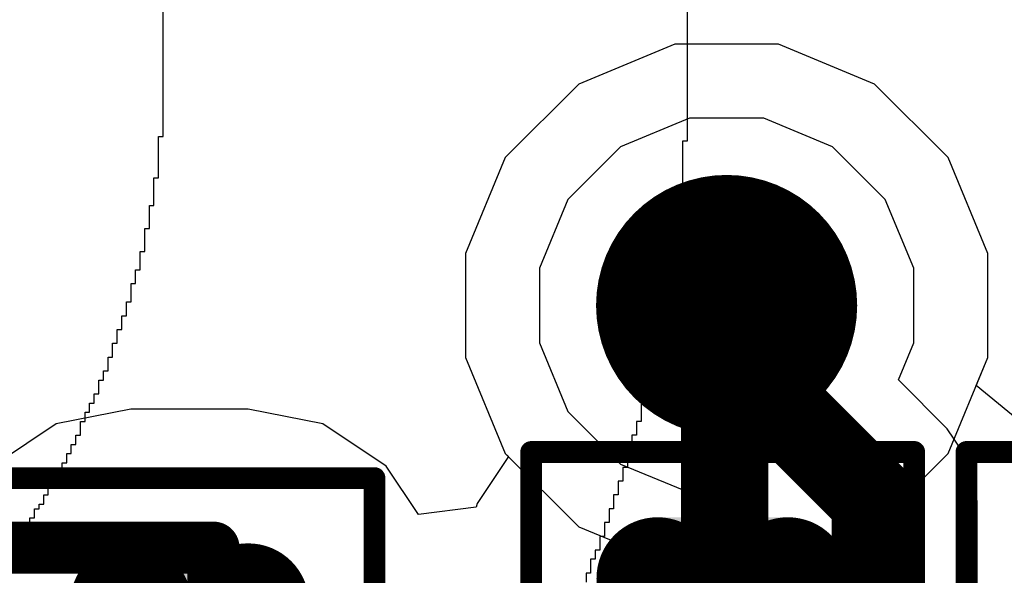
# Model space of a CAD drawing. Header units: millimetres. Extents: x -0.08 to 3.17, y -0.08 to 4.88.
# Tile 82 of 256: x 1.7671 to 1.8562, y 1.7371 to 1.7873. Entities that reach past the tile are written whole.
import ezdxf

# ---------------------------------------------------------------- set-up
doc = ezdxf.new("R2010")
doc.units = ezdxf.units.MM
doc.header["$MEASUREMENT"] = 0
for name, color, linetype in [('BottomLayer', 5, 'Continuous'), ('BottomOverlay', 54, 'Continuous'), ('Mechanical13', 56, 'Continuous'), ('Mechanical15', 56, 'Continuous'), ('MidLayer1', 16, 'Continuous'), ('MidLayer2', 76, 'Continuous'), ('MultiLayer', 9, 'Continuous'), ('TopLayer', 1, 'Continuous'), ('TopPaste', 8, 'Continuous'), ('TopSolder', 216, 'Continuous'), ('ViaHoleLayer', 16, 'Continuous')]:
    doc.layers.add(name, color=color, linetype=linetype)

# ---------------------------------------------------------------- blocks, each defined once
blk = doc.blocks.new('CAP_0402_486')
at = {"layer": 'Mechanical13', "const_width": 0.004724}
for points in [[(-0.020866, 0.011024), (0.020866, 0.011024)], [(-0.020866, 0.011024), (-0.020866, -0.011024)], [(0.020866, 0.011024), (0.020866, -0.011024)], [(-0.020866, -0.011024), (0.020866, -0.011024)]]:
    blk.add_lwpolyline(points, dxfattribs=at)
at = {"layer": 'Mechanical13', "const_width": 0.002362}
for points in [[(-0.022047, 0.011024, 1), (-0.019685, 0.011024, 1)], [(-0.022047, 0.011024, 1), (-0.019685, 0.011024, 1)], [(0.019685, 0.011024, 1), (0.022047, 0.011024, 1)], [(0.019685, 0.011024, 1), (0.022047, 0.011024, 1)], [(-0.022047, -0.011024, 1), (-0.019685, -0.011024, 1)], [(-0.022047, -0.011024, 1), (-0.019685, -0.011024, 1)], [(0.019685, -0.011024, 1), (0.022047, -0.011024, 1)], [(0.019685, -0.011024, 1), (0.022047, -0.011024, 1)]]:
    blk.add_lwpolyline(points, format="xyb", close=True, dxfattribs=at)
at = {"layer": 'Mechanical15', "const_width": 0.001969}
for points in [[(-0.035433, 0.017323), (0.035433, 0.017323)], [(-0.035433, 0.017323), (-0.035433, -0.017323)], [(0.035433, 0.017323), (0.035433, -0.017323)], [(0, 0.008661), (0, -0.008661)], [(-0.008661, 0), (0.008661, 0)], [(-0.035433, -0.017323), (0.035433, -0.017323)]]:
    blk.add_lwpolyline(points, dxfattribs=at)
at = {"layer": 'Mechanical15'}
for points, const_width in [([(-0.035925, 0.017323, 1), (-0.034941, 0.017323, 1)], 0.000984), ([(-0.035925, 0.017323, 1), (-0.034941, 0.017323, 1)], 0.000984), ([(0.034941, 0.017323, 1), (0.035925, 0.017323, 1)], 0.000984), ([(0.034941, 0.017323, 1), (0.035925, 0.017323, 1)], 0.000984), ([(-0.000492, 0.008661, 1), (0.000492, 0.008661, 1)], 0.000984), ([(0.006496, 0, 1), (-0.006496, 0, 1)], 0.001969), ([(-0.009154, 0, 1), (-0.008169, 0, 1)], 0.000984), ([(-0.006988, 0, 1), (-0.006004, 0, 1)], 0.000984), ([(0.006004, 0, 1), (0.006988, 0, 1)], 0.000984), ([(0.008169, 0, 1), (0.009154, 0, 1)], 0.000984), ([(-0.000492, -0.008661, 1), (0.000492, -0.008661, 1)], 0.000984), ([(-0.035925, -0.017323, 1), (-0.034941, -0.017323, 1)], 0.000984), ([(-0.035925, -0.017323, 1), (-0.034941, -0.017323, 1)], 0.000984), ([(0.034941, -0.017323, 1), (0.035925, -0.017323, 1)], 0.000984), ([(0.034941, -0.017323, 1), (0.035925, -0.017323, 1)], 0.000984)]:
    blk.add_lwpolyline(points, format="xyb", close=True, dxfattribs=dict(at, const_width=const_width))
at = {"layer": 'TopLayer', "const_width": 0.005937}
for points in [[(-0.026559, 0.00548, 1), (-0.020622, 0.00548, 1)], [(-0.01363, 0.00548, 1), (-0.007693, 0.00548, 1)], [(0.007693, 0.00548, 1), (0.01363, 0.00548, 1)], [(0.020622, 0.00548, 1), (0.026559, 0.00548, 1)], [(-0.026559, -0.00548, 1), (-0.020622, -0.00548, 1)], [(-0.01363, -0.00548, 1), (-0.007693, -0.00548, 1)], [(0.007693, -0.00548, 1), (0.01363, -0.00548, 1)], [(0.020622, -0.00548, 1), (0.026559, -0.00548, 1)]]:
    blk.add_lwpolyline(points, format="xyb", close=True, dxfattribs=at)
at = {"layer": 'TopLayer'}
for points in [[(-0.010662, 0.011417), (-0.023591, 0.011417), (-0.010662, -0.011417), (-0.023591, -0.011417)], [(0.010662, -0.011417), (0.023591, -0.011417), (0.010662, 0.011417), (0.023591, 0.011417)], [(-0.004725, 0.00548), (-0.029528, 0.00548), (-0.004725, -0.00548), (-0.029528, -0.00548)], [(0.004725, -0.00548), (0.029528, -0.00548), (0.004725, 0.00548), (0.029528, 0.00548)]]:
    blk.add_solid(points, dxfattribs=at)
at = {"layer": 'TopPaste', "const_width": 0.005937}
for points in [[(-0.026559, 0.00548, 1), (-0.020622, 0.00548, 1)], [(-0.01363, 0.00548, 1), (-0.007693, 0.00548, 1)], [(0.007693, 0.00548, 1), (0.01363, 0.00548, 1)], [(0.020622, 0.00548, 1), (0.026559, 0.00548, 1)], [(-0.026559, -0.00548, 1), (-0.020622, -0.00548, 1)], [(-0.01363, -0.00548, 1), (-0.007693, -0.00548, 1)], [(0.007693, -0.00548, 1), (0.01363, -0.00548, 1)], [(0.020622, -0.00548, 1), (0.026559, -0.00548, 1)]]:
    blk.add_lwpolyline(points, format="xyb", close=True, dxfattribs=at)
at = {"layer": 'TopPaste'}
for points in [[(-0.010662, 0.011417), (-0.023591, 0.011417), (-0.010662, -0.011417), (-0.023591, -0.011417)], [(0.010662, -0.011417), (0.023591, -0.011417), (0.010662, 0.011417), (0.023591, 0.011417)], [(-0.004725, 0.00548), (-0.029528, 0.00548), (-0.004725, -0.00548), (-0.029528, -0.00548)], [(0.004725, -0.00548), (0.029528, -0.00548), (0.004725, 0.00548), (0.029528, 0.00548)]]:
    blk.add_solid(points, dxfattribs=at)
at = {"layer": 'TopSolder', "const_width": 0.005937}
for points in [[(-0.026559, 0.00548, 1), (-0.020622, 0.00548, 1)], [(-0.01363, 0.00548, 1), (-0.007693, 0.00548, 1)], [(0.007693, 0.00548, 1), (0.01363, 0.00548, 1)], [(0.020622, 0.00548, 1), (0.026559, 0.00548, 1)], [(-0.026559, -0.00548, 1), (-0.020622, -0.00548, 1)], [(-0.01363, -0.00548, 1), (-0.007693, -0.00548, 1)], [(0.007693, -0.00548, 1), (0.01363, -0.00548, 1)], [(0.020622, -0.00548, 1), (0.026559, -0.00548, 1)]]:
    blk.add_lwpolyline(points, format="xyb", close=True, dxfattribs=at)
at = {"layer": 'TopSolder'}
for points in [[(-0.010662, 0.011417), (-0.023591, 0.011417), (-0.010662, -0.011417), (-0.023591, -0.011417)], [(0.010662, -0.011417), (0.023591, -0.011417), (0.010662, 0.011417), (0.023591, 0.011417)], [(-0.004725, 0.00548), (-0.029528, 0.00548), (-0.004725, -0.00548), (-0.029528, -0.00548)], [(0.004725, -0.00548), (0.029528, -0.00548), (0.004725, 0.00548), (0.029528, 0.00548)]]:
    blk.add_solid(points, dxfattribs=at)
blk = doc.blocks.new('RES_0402_487')
at = {"layer": 'Mechanical13', "const_width": 0.004724}
for points in [[(-0.020866, 0.011024), (-0.020866, -0.011024)], [(0.020866, 0.011024), (-0.020866, 0.011024)], [(0.020866, 0.011024), (0.020866, -0.011024)], [(0.020866, -0.011024), (-0.020866, -0.011024)]]:
    blk.add_lwpolyline(points, dxfattribs=at)
at = {"layer": 'Mechanical13', "const_width": 0.002362}
for points in [[(-0.022047, 0.011024, 1), (-0.019685, 0.011024, 1)], [(-0.022047, 0.011024, 1), (-0.019685, 0.011024, 1)], [(0.019685, 0.011024, 1), (0.022047, 0.011024, 1)], [(0.019685, 0.011024, 1), (0.022047, 0.011024, 1)], [(-0.022047, -0.011024, 1), (-0.019685, -0.011024, 1)], [(-0.022047, -0.011024, 1), (-0.019685, -0.011024, 1)], [(0.019685, -0.011024, 1), (0.022047, -0.011024, 1)], [(0.019685, -0.011024, 1), (0.022047, -0.011024, 1)]]:
    blk.add_lwpolyline(points, format="xyb", close=True, dxfattribs=at)
at = {"layer": 'Mechanical15', "const_width": 0.001969}
for points in [[(-0.035433, 0.017323), (-0.035433, -0.017323)], [(0.035433, 0.017323), (-0.035433, 0.017323)], [(0.035433, 0.017323), (0.035433, -0.017323)], [(0, 0.008661), (0, -0.008661)], [(0.008661, 0), (-0.008661, 0)], [(0.035433, -0.017323), (-0.035433, -0.017323)]]:
    blk.add_lwpolyline(points, dxfattribs=at)
at = {"layer": 'Mechanical15'}
for points, const_width in [([(-0.035925, 0.017323, 1), (-0.034941, 0.017323, 1)], 0.000984), ([(-0.035925, 0.017323, 1), (-0.034941, 0.017323, 1)], 0.000984), ([(0.034941, 0.017323, 1), (0.035925, 0.017323, 1)], 0.000984), ([(0.034941, 0.017323, 1), (0.035925, 0.017323, 1)], 0.000984), ([(-0.000492, 0.008661, 1), (0.000492, 0.008661, 1)], 0.000984), ([(0.006496, 0, 1), (-0.006496, 0, 1)], 0.001969), ([(-0.009154, 0, 1), (-0.008169, 0, 1)], 0.000984), ([(-0.006988, 0, 1), (-0.006004, 0, 1)], 0.000984), ([(0.006004, 0, 1), (0.006988, 0, 1)], 0.000984), ([(0.008169, 0, 1), (0.009154, 0, 1)], 0.000984), ([(-0.000492, -0.008661, 1), (0.000492, -0.008661, 1)], 0.000984), ([(-0.035925, -0.017323, 1), (-0.034941, -0.017323, 1)], 0.000984), ([(-0.035925, -0.017323, 1), (-0.034941, -0.017323, 1)], 0.000984), ([(0.034941, -0.017323, 1), (0.035925, -0.017323, 1)], 0.000984), ([(0.034941, -0.017323, 1), (0.035925, -0.017323, 1)], 0.000984)]:
    blk.add_lwpolyline(points, format="xyb", close=True, dxfattribs=dict(at, const_width=const_width))
at = {"layer": 'TopLayer', "const_width": 0.005522}
for points in [[(-0.026767, 0.005896, 1), (-0.021245, 0.005896, 1)], [(-0.016157, 0.005896, 1), (-0.010635, 0.005896, 1)], [(0.010635, 0.005896, 1), (0.016157, 0.005896, 1)], [(0.021245, 0.005896, 1), (0.026767, 0.005896, 1)], [(-0.026767, -0.005896, 1), (-0.021245, -0.005896, 1)], [(-0.016157, -0.005896, 1), (-0.010635, -0.005896, 1)], [(0.010635, -0.005896, 1), (0.016157, -0.005896, 1)], [(0.021245, -0.005896, 1), (0.026767, -0.005896, 1)]]:
    blk.add_lwpolyline(points, format="xyb", close=True, dxfattribs=at)
at = {"layer": 'TopLayer'}
for points in [[(-0.013396, 0.011417), (-0.024006, 0.011417), (-0.013396, -0.011417), (-0.024006, -0.011417)], [(0.013396, -0.011417), (0.024006, -0.011417), (0.013396, 0.011417), (0.024006, 0.011417)], [(-0.007874, 0.005896), (-0.029528, 0.005896), (-0.007874, -0.005896), (-0.029528, -0.005896)], [(0.007874, -0.005896), (0.029528, -0.005896), (0.007874, 0.005896), (0.029528, 0.005896)]]:
    blk.add_solid(points, dxfattribs=at)
at = {"layer": 'TopPaste', "const_width": 0.005522}
for points in [[(-0.026767, 0.005896, 1), (-0.021245, 0.005896, 1)], [(-0.016157, 0.005896, 1), (-0.010635, 0.005896, 1)], [(0.010635, 0.005896, 1), (0.016157, 0.005896, 1)], [(0.021245, 0.005896, 1), (0.026767, 0.005896, 1)], [(-0.026767, -0.005896, 1), (-0.021245, -0.005896, 1)], [(-0.016157, -0.005896, 1), (-0.010635, -0.005896, 1)], [(0.010635, -0.005896, 1), (0.016157, -0.005896, 1)], [(0.021245, -0.005896, 1), (0.026767, -0.005896, 1)]]:
    blk.add_lwpolyline(points, format="xyb", close=True, dxfattribs=at)
at = {"layer": 'TopPaste'}
for points in [[(-0.013396, 0.011417), (-0.024006, 0.011417), (-0.013396, -0.011417), (-0.024006, -0.011417)], [(0.013396, -0.011417), (0.024006, -0.011417), (0.013396, 0.011417), (0.024006, 0.011417)], [(-0.007874, 0.005896), (-0.029528, 0.005896), (-0.007874, -0.005896), (-0.029528, -0.005896)], [(0.007874, -0.005896), (0.029528, -0.005896), (0.007874, 0.005896), (0.029528, 0.005896)]]:
    blk.add_solid(points, dxfattribs=at)
at = {"layer": 'TopSolder', "const_width": 0.005522}
for points in [[(-0.026767, 0.005896, 1), (-0.021245, 0.005896, 1)], [(-0.016157, 0.005896, 1), (-0.010635, 0.005896, 1)], [(0.010635, 0.005896, 1), (0.016157, 0.005896, 1)], [(0.021245, 0.005896, 1), (0.026767, 0.005896, 1)], [(-0.026767, -0.005896, 1), (-0.021245, -0.005896, 1)], [(-0.016157, -0.005896, 1), (-0.010635, -0.005896, 1)], [(0.010635, -0.005896, 1), (0.016157, -0.005896, 1)], [(0.021245, -0.005896, 1), (0.026767, -0.005896, 1)]]:
    blk.add_lwpolyline(points, format="xyb", close=True, dxfattribs=at)
at = {"layer": 'TopSolder'}
for points in [[(-0.013396, 0.011417), (-0.024006, 0.011417), (-0.013396, -0.011417), (-0.024006, -0.011417)], [(0.013396, -0.011417), (0.024006, -0.011417), (0.013396, 0.011417), (0.024006, 0.011417)], [(-0.007874, 0.005896), (-0.029528, 0.005896), (-0.007874, -0.005896), (-0.029528, -0.005896)], [(0.007874, -0.005896), (0.029528, -0.005896), (0.007874, 0.005896), (0.029528, 0.005896)]]:
    blk.add_solid(points, dxfattribs=at)
blk = doc.blocks.new('RES_0402_541')
at = {"layer": 'Mechanical13', "const_width": 0.004724}
for points in [[(-0.020866, 0.011024), (0.020866, 0.011024)], [(-0.020866, 0.011024), (-0.020866, -0.011024)], [(0.020866, 0.011024), (0.020866, -0.011024)], [(-0.020866, -0.011024), (0.020866, -0.011024)]]:
    blk.add_lwpolyline(points, dxfattribs=at)
at = {"layer": 'Mechanical13', "const_width": 0.002362}
for points in [[(-0.022047, 0.011024, 1), (-0.019685, 0.011024, 1)], [(-0.022047, 0.011024, 1), (-0.019685, 0.011024, 1)], [(0.019685, 0.011024, 1), (0.022047, 0.011024, 1)], [(0.019685, 0.011024, 1), (0.022047, 0.011024, 1)], [(-0.022047, -0.011024, 1), (-0.019685, -0.011024, 1)], [(-0.022047, -0.011024, 1), (-0.019685, -0.011024, 1)], [(0.019685, -0.011024, 1), (0.022047, -0.011024, 1)], [(0.019685, -0.011024, 1), (0.022047, -0.011024, 1)]]:
    blk.add_lwpolyline(points, format="xyb", close=True, dxfattribs=at)
at = {"layer": 'Mechanical15', "const_width": 0.001969}
for points in [[(-0.035433, 0.017323), (0.035433, 0.017323)], [(-0.035433, 0.017323), (-0.035433, -0.017323)], [(0.035433, 0.017323), (0.035433, -0.017323)], [(0, 0.008661), (0, -0.008661)], [(-0.008661, 0), (0.008661, 0)], [(-0.035433, -0.017323), (0.035433, -0.017323)]]:
    blk.add_lwpolyline(points, dxfattribs=at)
at = {"layer": 'Mechanical15'}
for points, const_width in [([(-0.035925, 0.017323, 1), (-0.034941, 0.017323, 1)], 0.000984), ([(-0.035925, 0.017323, 1), (-0.034941, 0.017323, 1)], 0.000984), ([(0.034941, 0.017323, 1), (0.035925, 0.017323, 1)], 0.000984), ([(0.034941, 0.017323, 1), (0.035925, 0.017323, 1)], 0.000984), ([(-0.000492, 0.008661, 1), (0.000492, 0.008661, 1)], 0.000984), ([(0.006496, 0, 1), (-0.006496, 0, 1)], 0.001969), ([(-0.009154, 0, 1), (-0.008169, 0, 1)], 0.000984), ([(-0.006988, 0, 1), (-0.006004, 0, 1)], 0.000984), ([(0.006004, 0, 1), (0.006988, 0, 1)], 0.000984), ([(0.008169, 0, 1), (0.009154, 0, 1)], 0.000984), ([(-0.000492, -0.008661, 1), (0.000492, -0.008661, 1)], 0.000984), ([(-0.035925, -0.017323, 1), (-0.034941, -0.017323, 1)], 0.000984), ([(-0.035925, -0.017323, 1), (-0.034941, -0.017323, 1)], 0.000984), ([(0.034941, -0.017323, 1), (0.035925, -0.017323, 1)], 0.000984), ([(0.034941, -0.017323, 1), (0.035925, -0.017323, 1)], 0.000984)]:
    blk.add_lwpolyline(points, format="xyb", close=True, dxfattribs=dict(at, const_width=const_width))
at = {"layer": 'TopLayer', "const_width": 0.005522}
for points in [[(-0.026767, 0.005896, 1), (-0.021245, 0.005896, 1)], [(-0.016157, 0.005896, 1), (-0.010635, 0.005896, 1)], [(0.010635, 0.005896, 1), (0.016157, 0.005896, 1)], [(0.021245, 0.005896, 1), (0.026767, 0.005896, 1)], [(-0.026767, -0.005896, 1), (-0.021245, -0.005896, 1)], [(-0.016157, -0.005896, 1), (-0.010635, -0.005896, 1)], [(0.010635, -0.005896, 1), (0.016157, -0.005896, 1)], [(0.021245, -0.005896, 1), (0.026767, -0.005896, 1)]]:
    blk.add_lwpolyline(points, format="xyb", close=True, dxfattribs=at)
at = {"layer": 'TopLayer'}
for points in [[(-0.013396, 0.011417), (-0.024006, 0.011417), (-0.013396, -0.011417), (-0.024006, -0.011417)], [(0.013396, -0.011417), (0.024006, -0.011417), (0.013396, 0.011417), (0.024006, 0.011417)], [(-0.007874, 0.005896), (-0.029528, 0.005896), (-0.007874, -0.005896), (-0.029528, -0.005896)], [(0.007874, -0.005896), (0.029528, -0.005896), (0.007874, 0.005896), (0.029528, 0.005896)]]:
    blk.add_solid(points, dxfattribs=at)
at = {"layer": 'TopPaste', "const_width": 0.005522}
for points in [[(-0.026767, 0.005896, 1), (-0.021245, 0.005896, 1)], [(-0.016157, 0.005896, 1), (-0.010635, 0.005896, 1)], [(0.010635, 0.005896, 1), (0.016157, 0.005896, 1)], [(0.021245, 0.005896, 1), (0.026767, 0.005896, 1)], [(-0.026767, -0.005896, 1), (-0.021245, -0.005896, 1)], [(-0.016157, -0.005896, 1), (-0.010635, -0.005896, 1)], [(0.010635, -0.005896, 1), (0.016157, -0.005896, 1)], [(0.021245, -0.005896, 1), (0.026767, -0.005896, 1)]]:
    blk.add_lwpolyline(points, format="xyb", close=True, dxfattribs=at)
at = {"layer": 'TopPaste'}
for points in [[(-0.013396, 0.011417), (-0.024006, 0.011417), (-0.013396, -0.011417), (-0.024006, -0.011417)], [(0.013396, -0.011417), (0.024006, -0.011417), (0.013396, 0.011417), (0.024006, 0.011417)], [(-0.007874, 0.005896), (-0.029528, 0.005896), (-0.007874, -0.005896), (-0.029528, -0.005896)], [(0.007874, -0.005896), (0.029528, -0.005896), (0.007874, 0.005896), (0.029528, 0.005896)]]:
    blk.add_solid(points, dxfattribs=at)
at = {"layer": 'TopSolder', "const_width": 0.005522}
for points in [[(-0.026767, 0.005896, 1), (-0.021245, 0.005896, 1)], [(-0.016157, 0.005896, 1), (-0.010635, 0.005896, 1)], [(0.010635, 0.005896, 1), (0.016157, 0.005896, 1)], [(0.021245, 0.005896, 1), (0.026767, 0.005896, 1)], [(-0.026767, -0.005896, 1), (-0.021245, -0.005896, 1)], [(-0.016157, -0.005896, 1), (-0.010635, -0.005896, 1)], [(0.010635, -0.005896, 1), (0.016157, -0.005896, 1)], [(0.021245, -0.005896, 1), (0.026767, -0.005896, 1)]]:
    blk.add_lwpolyline(points, format="xyb", close=True, dxfattribs=at)
at = {"layer": 'TopSolder'}
for points in [[(-0.013396, 0.011417), (-0.024006, 0.011417), (-0.013396, -0.011417), (-0.024006, -0.011417)], [(0.013396, -0.011417), (0.024006, -0.011417), (0.013396, 0.011417), (0.024006, 0.011417)], [(-0.007874, 0.005896), (-0.029528, 0.005896), (-0.007874, -0.005896), (-0.029528, -0.005896)], [(0.007874, -0.005896), (0.029528, -0.005896), (0.007874, 0.005896), (0.029528, 0.005896)]]:
    blk.add_solid(points, dxfattribs=at)

msp = doc.modelspace()

# ---------------------------------------------------------------- linework, layer by layer
at = {"layer": 'BottomLayer'}
for p, q in [((1.826348, 1.785092), (1.817666, 1.781496)), ((1.835745, 1.785092), (1.826348, 1.785092)), ((1.844427, 1.781496), (1.835745, 1.785092)), ((1.817666, 1.781496), (1.811021, 1.774851)), ((1.851072, 1.774851), (1.844427, 1.781496)), ((1.811021, 1.774851), (1.807424, 1.766169)), ((1.854669, 1.766169), (1.851072, 1.774851)), ((1.807424, 1.766169), (1.807424, 1.756772)), ((1.854669, 1.756772), (1.854669, 1.766169)), ((1.807424, 1.756772), (1.811021, 1.74809)), ((1.851072, 1.74809), (1.854669, 1.756772)), ((1.811021, 1.74809), (1.817666, 1.741445)), ((1.844427, 1.741445), (1.851072, 1.74809)), ((1.817666, 1.741445), (1.826348, 1.737848)), ((1.835745, 1.737848), (1.844427, 1.741445)), ((1.826348, 1.737848), (1.835745, 1.737848))]:
    msp.add_line(p, q, dxfattribs=at)
at = {"layer": 'BottomLayer', "const_width": 0.011811}
msp.add_lwpolyline([(1.825141, 1.76147, 1), (1.836952, 1.76147, 1)], format="xyb", close=True, dxfattribs=at)
at = {"layer": 'BottomOverlay'}
for p, q in [((1.827475, 1.792971), (1.827475, 1.776342)), ((1.780084, 1.776758), (1.780084, 1.792555)), ((1.779668, 1.773016), (1.779668, 1.776758)), ((1.779668, 1.776758), (1.780084, 1.776758)), ((1.827475, 1.776342), (1.827059, 1.776342)), ((1.827059, 1.776342), (1.827059, 1.771354)), ((1.779252, 1.770522), (1.779252, 1.773016)), ((1.779252, 1.773016), (1.779668, 1.773016)), ((1.778836, 1.768444), (1.778836, 1.770522)), ((1.778836, 1.770522), (1.779252, 1.770522)), ((1.827059, 1.771354), (1.826644, 1.771354)), ((1.826644, 1.771354), (1.826644, 1.767612)), ((1.778421, 1.766365), (1.778421, 1.768444)), ((1.778421, 1.768444), (1.778836, 1.768444)), ((1.826644, 1.767612), (1.826228, 1.767612)), ((1.826228, 1.767612), (1.826228, 1.764702)), ((1.778005, 1.764702), (1.778005, 1.766365)), ((1.778005, 1.766365), (1.778421, 1.766365)), ((1.777589, 1.763455), (1.777589, 1.764702)), ((1.777589, 1.764702), (1.778005, 1.764702)), ((1.826228, 1.764702), (1.825812, 1.764702)), ((1.825812, 1.764702), (1.825812, 1.762208)), ((1.777174, 1.761792), (1.777174, 1.763455)), ((1.777174, 1.763455), (1.777589, 1.763455)), ((1.776758, 1.760545), (1.776758, 1.761792)), ((1.776758, 1.761792), (1.777174, 1.761792)), ((1.825812, 1.762208), (1.825396, 1.762208)), ((1.825396, 1.762208), (1.825396, 1.760129)), ((1.776342, 1.759298), (1.776342, 1.760545)), ((1.776342, 1.760545), (1.776758, 1.760545)), ((1.825396, 1.760129), (1.824981, 1.760129)), ((1.824981, 1.760129), (1.824981, 1.758051)), ((1.775926, 1.758051), (1.775926, 1.759298)), ((1.775926, 1.759298), (1.776342, 1.759298)), ((1.775511, 1.756804), (1.775511, 1.758051)), ((1.775511, 1.758051), (1.775926, 1.758051)), ((1.824981, 1.758051), (1.824565, 1.758051)), ((1.824565, 1.758051), (1.824565, 1.755972)), ((1.775095, 1.755557), (1.775095, 1.756804)), ((1.775095, 1.756804), (1.775511, 1.756804)), ((1.774679, 1.754725), (1.774679, 1.755557)), ((1.774679, 1.755557), (1.775095, 1.755557)), ((1.824565, 1.755972), (1.824149, 1.755972)), ((1.824149, 1.755972), (1.824149, 1.754309)), ((1.774264, 1.753478), (1.774264, 1.754725)), ((1.774264, 1.754725), (1.774679, 1.754725)), ((1.824149, 1.754309), (1.823733, 1.754309)), ((1.823733, 1.754309), (1.823733, 1.752647)), ((1.773848, 1.752647), (1.773848, 1.753478)), ((1.773848, 1.753478), (1.774264, 1.753478)), ((1.773016, 1.750984), (1.773016, 1.751815)), ((1.773016, 1.751815), (1.773432, 1.751815)), ((1.773432, 1.751815), (1.773432, 1.752647)), ((1.773432, 1.752647), (1.773848, 1.752647)), ((1.823733, 1.752647), (1.823318, 1.752647)), ((1.823318, 1.752647), (1.823318, 1.750984)), ((1.772601, 1.749737), (1.772601, 1.750984)), ((1.772601, 1.750984), (1.773016, 1.750984)), ((1.823318, 1.750984), (1.822902, 1.750984)), ((1.822902, 1.750984), (1.822902, 1.749737)), ((1.772185, 1.748905), (1.772185, 1.749737)), ((1.772185, 1.749737), (1.772601, 1.749737)), ((1.822902, 1.749737), (1.822486, 1.749737)), ((1.822486, 1.749737), (1.822486, 1.748074)), ((1.771769, 1.748074), (1.771769, 1.748905)), ((1.771769, 1.748905), (1.772185, 1.748905)), ((1.771354, 1.747242), (1.771354, 1.748074)), ((1.771354, 1.748074), (1.771769, 1.748074)), ((1.822486, 1.748074), (1.822071, 1.748074)), ((1.822071, 1.748074), (1.822071, 1.746827)), ((1.770938, 1.746411), (1.770938, 1.747242)), ((1.770938, 1.747242), (1.771354, 1.747242)), ((1.822071, 1.746827), (1.821655, 1.746827)), ((1.821655, 1.746827), (1.821655, 1.74558)), ((1.770107, 1.745164), (1.770107, 1.745995)), ((1.770107, 1.745995), (1.770522, 1.745995)), ((1.770522, 1.745995), (1.770522, 1.746411)), ((1.770522, 1.746411), (1.770938, 1.746411)), ((1.821655, 1.74558), (1.821239, 1.74558)), ((1.821239, 1.74558), (1.821239, 1.744332)), ((1.769691, 1.744332), (1.769691, 1.745164)), ((1.769691, 1.745164), (1.770107, 1.745164)), ((1.769275, 1.743501), (1.769275, 1.744332)), ((1.769275, 1.744332), (1.769691, 1.744332)), ((1.821239, 1.744332), (1.820823, 1.744332)), ((1.820823, 1.744332), (1.820823, 1.743085)), ((1.768444, 1.742254), (1.768444, 1.743085)), ((1.768444, 1.743085), (1.768859, 1.743085)), ((1.768859, 1.743085), (1.768859, 1.743501)), ((1.768859, 1.743501), (1.769275, 1.743501)), ((1.820823, 1.743085), (1.820408, 1.743085)), ((1.820408, 1.743085), (1.820408, 1.741838)), ((1.768028, 1.741422), (1.768028, 1.742254)), ((1.768028, 1.742254), (1.768444, 1.742254)), ((1.767612, 1.741007), (1.767612, 1.741422)), ((1.767612, 1.741422), (1.768028, 1.741422)), ((1.820408, 1.741838), (1.819992, 1.741838)), ((1.819992, 1.741838), (1.819992, 1.740591)), ((1.767197, 1.740175), (1.767197, 1.741007)), ((1.767197, 1.741007), (1.767612, 1.741007)), ((1.819992, 1.740591), (1.819576, 1.740591)), ((1.819576, 1.740591), (1.819576, 1.739344)), ((1.766781, 1.740175), (1.767197, 1.740175)), ((1.819576, 1.739344), (1.819161, 1.739344)), ((1.819161, 1.739344), (1.819161, 1.738512)), ((1.819161, 1.738512), (1.818745, 1.738512)), ((1.818745, 1.738512), (1.818745, 1.737265)), ((1.818745, 1.737265), (1.818329, 1.737265)), ((1.818329, 1.737265), (1.818329, 1.736434))]:
    msp.add_line(p, q, dxfattribs=at)
at = {"layer": 'MidLayer1'}
for p, q in [((1.826348, 1.785092), (1.817666, 1.781496)), ((1.835745, 1.785092), (1.826348, 1.785092)), ((1.844427, 1.781496), (1.835745, 1.785092)), ((1.817666, 1.781496), (1.811021, 1.774851)), ((1.851072, 1.774851), (1.844427, 1.781496)), ((1.811021, 1.774851), (1.807424, 1.766169)), ((1.854669, 1.766169), (1.851072, 1.774851)), ((1.807424, 1.766169), (1.807424, 1.756772)), ((1.854669, 1.756772), (1.854669, 1.766169)), ((1.807424, 1.756772), (1.811021, 1.74809)), ((1.851072, 1.74809), (1.854669, 1.756772)), ((1.811021, 1.74809), (1.817666, 1.741445)), ((1.844427, 1.741445), (1.851072, 1.74809)), ((1.817666, 1.741445), (1.826348, 1.737848)), ((1.835745, 1.737848), (1.844427, 1.741445)), ((1.826348, 1.737848), (1.835745, 1.737848))]:
    msp.add_line(p, q, dxfattribs=at)
at = {"layer": 'MidLayer1', "const_width": 0.011811}
msp.add_lwpolyline([(1.825141, 1.76147, 1), (1.836952, 1.76147, 1)], format="xyb", close=True, dxfattribs=at)
at = {"layer": 'MidLayer2'}
for p, q in [((1.827679, 1.778399), (1.821457, 1.775822)), ((1.834414, 1.778399), (1.827679, 1.778399)), ((1.840636, 1.775822), (1.834414, 1.778399)), ((1.821457, 1.775822), (1.816695, 1.77106)), ((1.845398, 1.77106), (1.840636, 1.775822)), ((1.816695, 1.77106), (1.814117, 1.764838)), ((1.847976, 1.764838), (1.845398, 1.77106)), ((1.814117, 1.764838), (1.814117, 1.758103)), ((1.847976, 1.758103), (1.847976, 1.764838)), ((1.814117, 1.758103), (1.816695, 1.751881)), ((1.84658, 1.754733), (1.847976, 1.758103)), ((1.851001, 1.750311), (1.84658, 1.754733)), ((1.816695, 1.751881), (1.821457, 1.747119)), ((1.853002, 1.747316), (1.851001, 1.750311)), ((1.853705, 1.743783), (1.853002, 1.747316)), ((1.821457, 1.747119), (1.827679, 1.744541)), ((1.827679, 1.744541), (1.830657, 1.744541)), ((1.830657, 1.744541), (1.83524, 1.739959)), ((1.853705, 1.468723), (1.853705, 1.743783)), ((1.853705, 1.743783), (1.853705, 1.743783)), ((1.83524, 1.739959), (1.83524, 1.603855))]:
    msp.add_line(p, q, dxfattribs=at)
for points, const_width in [([(1.825141, 1.76147, 1), (1.836952, 1.76147, 1)], 0.011811), ([(1.829078, 1.76147, 1), (1.833015, 1.76147, 1)], 0.003937), ([(1.829078, 1.757209, 1), (1.833015, 1.757209, 1)], 0.003937), ([(1.829078, 1.757209, 1), (1.833015, 1.757209, 1)], 0.003937), ([(1.842504, 1.743783, 1), (1.846441, 1.743783, 1)], 0.003937), ([(1.842504, 1.743783, 1), (1.846441, 1.743783, 1)], 0.003937)]:
    msp.add_lwpolyline(points, format="xyb", close=True, dxfattribs=dict(at, const_width=const_width))
at = {"layer": 'MidLayer2', "const_width": 0.007874}
for points in [[(1.831047, 1.757209), (1.831047, 1.76147)], [(1.831047, 1.757209), (1.844472, 1.743783)], [(1.844472, 1.468722), (1.844472, 1.743783)]]:
    msp.add_lwpolyline(points, dxfattribs=at)
at = {"layer": 'MultiLayer', "const_width": 0.011811}
msp.add_lwpolyline([(1.825141, 1.76147, 1), (1.836952, 1.76147, 1)], format="xyb", close=True, dxfattribs=at)
at = {"layer": 'TopLayer'}
for p, q in [((1.826348, 1.785092), (1.817666, 1.781496)), ((1.835745, 1.785092), (1.826348, 1.785092)), ((1.844427, 1.781496), (1.835745, 1.785092)), ((1.817666, 1.781496), (1.811021, 1.774851)), ((1.851072, 1.774851), (1.844427, 1.781496)), ((1.811021, 1.774851), (1.807424, 1.766169)), ((1.854669, 1.766169), (1.851072, 1.774851)), ((1.807424, 1.766169), (1.807424, 1.756772)), ((1.854669, 1.756772), (1.854669, 1.766169)), ((1.807424, 1.756772), (1.811021, 1.74809)), ((1.853618, 1.754235), (1.854669, 1.756772)), ((1.857657, 1.750921), (1.853618, 1.754235)), ((1.777159, 1.752106), (1.770396, 1.750761)), ((1.78777, 1.752106), (1.777159, 1.752106)), ((1.794533, 1.750761), (1.78777, 1.752106)), ((1.770396, 1.750761), (1.764663, 1.74693)), ((1.800266, 1.74693), (1.794533, 1.750761)), ((1.811306, 1.747804), (1.80847, 1.743559)), ((1.811021, 1.74809), (1.811306, 1.747804)), ((1.803176, 1.742574), (1.800266, 1.74693)), ((1.808403, 1.743224), (1.803176, 1.742574)), ((1.80847, 1.743559), (1.808403, 1.743224))]:
    msp.add_line(p, q, dxfattribs=at)
for points, const_width in [([(1.825141, 1.76147, 1), (1.836952, 1.76147, 1)], 0.011811), ([(1.828901, 1.761294, 1), (1.832838, 1.761294, 1)], 0.003937), ([(1.828901, 1.761294, 1), (1.832838, 1.761294, 1)], 0.003937), ([(1.829078, 1.76147, 1), (1.833015, 1.76147, 1)], 0.003937)]:
    msp.add_lwpolyline(points, format="xyb", close=True, dxfattribs=dict(at, const_width=const_width))
at = {"layer": 'TopLayer', "const_width": 0.007874}
for points in [[(1.83087, 1.761294), (1.831047, 1.76147)], [(1.83087, 1.731668), (1.83087, 1.761294)]]:
    msp.add_lwpolyline(points, dxfattribs=at)
at = {"layer": 'ViaHoleLayer', "const_width": 0.005906}
msp.add_lwpolyline([(1.828094, 1.76147, 1), (1.833999, 1.76147, 1)], format="xyb", close=True, dxfattribs=at)

# ---------------------------------------------------------------- block references
for name, p, rotation in [('RES_0402_541', (1.830693, 1.71279), 90), ('CAP_0402_486', (1.870063, 1.71279), 90), ('RES_0402_487', (1.763764, 1.728538), 180)]:
    msp.add_blockref(name, p, dxfattribs=dict(rotation=rotation))

doc.saveas('drawing.dxf')
